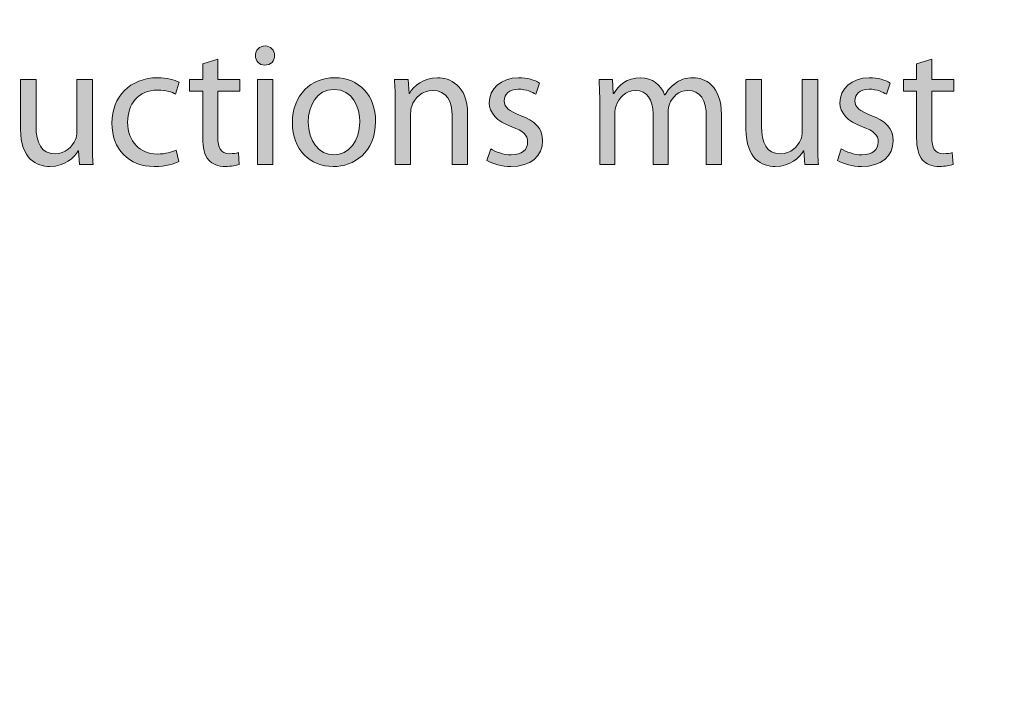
# Model space of a CAD drawing. Header units: inches. Extents: x 51 to 229, y 44 to 173.
# Tile 16 of 24: x 161 to 185, y 108 to 124. Entities that reach past the tile are written whole.
import ezdxf

# ---------------------------------------------------------------- set-up
doc = ezdxf.new("R2010")
doc.units = ezdxf.units.IN
doc.header["$MEASUREMENT"] = 0
doc.layers.add('Artwork', color=7, linetype='Continuous')

# ---------------------------------------------------------------- blocks, each defined once
blk = doc.blocks.new('block 8')
at = {"layer": 'Artwork', "true_color": 0xed1c24}
h = blk.add_hatch(color=240, dxfattribs=at)
h.dxf.hatch_style = 2
edge = h.paths.add_edge_path()
edge.add_spline(control_points=[(167.035, 123.52), (167.035, 123.393), (166.947, 123.292), (166.798, 123.292), (166.663, 123.292), (166.574, 123.393), (166.574, 123.52), (166.574, 123.647), (166.667, 123.753), (166.807, 123.753), (166.942, 123.753), (167.035, 123.651), (167.035, 123.52)], knot_values=[0, 0, 0, 0, 1, 1, 1, 2, 2, 2, 3, 3, 3, 4, 4, 4, 4], degree=3, periodic=1)
h.paths.add_polyline_path([(166.621, 120.897), (166.621, 122.945), (166.993, 122.945), (166.993, 120.897)])
h = blk.add_hatch(color=240, dxfattribs=at)
h.dxf.hatch_style = 2
edge = h.paths.add_edge_path()
edge.add_spline(control_points=[(165.668, 123.436), (165.668, 123.436), (165.668, 122.945), (165.668, 122.945), (165.668, 122.945), (166.201, 122.945), (166.201, 122.945), (166.201, 122.945), (166.201, 122.661), (166.201, 122.661), (166.201, 122.661), (165.668, 122.661), (165.668, 122.661), (165.668, 122.661), (165.668, 121.557), (165.668, 121.557), (165.668, 121.303), (165.74, 121.159), (165.947, 121.159), (166.049, 121.159), (166.108, 121.168), (166.163, 121.185), (166.163, 121.185), (166.18, 120.901), (166.18, 120.901), (166.108, 120.876), (165.994, 120.851), (165.85, 120.851), (165.677, 120.851), (165.537, 120.91), (165.448, 121.007), (165.347, 121.121), (165.304, 121.303), (165.304, 121.544), (165.304, 121.544), (165.304, 122.661), (165.304, 122.661), (165.304, 122.661), (164.987, 122.661), (164.987, 122.661), (164.987, 122.661), (164.987, 122.945), (164.987, 122.945), (164.987, 122.945), (165.304, 122.945), (165.304, 122.945), (165.304, 122.945), (165.304, 123.326), (165.304, 123.326), (165.304, 123.326), (165.668, 123.436), (165.668, 123.436)], knot_values=[0, 0, 0, 0, 1, 1, 1, 2, 2, 2, 3, 3, 3, 4, 4, 4, 5, 5, 5, 6, 6, 6, 7, 7, 7, 8, 8, 8, 9, 9, 9, 10, 10, 10, 11, 11, 11, 12, 12, 12, 13, 13, 13, 14, 14, 14, 15, 15, 15, 16, 16, 16, 17, 17, 17, 17], degree=3, periodic=1)
h = blk.add_hatch(color=240, dxfattribs=at)
h.dxf.hatch_style = 2
edge = h.paths.add_edge_path()
edge.add_spline(control_points=[(182.847, 123.436), (182.847, 123.436), (182.847, 122.945), (182.847, 122.945), (182.847, 122.945), (183.38, 122.945), (183.38, 122.945), (183.38, 122.945), (183.38, 122.661), (183.38, 122.661), (183.38, 122.661), (182.847, 122.661), (182.847, 122.661), (182.847, 122.661), (182.847, 121.557), (182.847, 121.557), (182.847, 121.303), (182.919, 121.159), (183.126, 121.159), (183.227, 121.159), (183.287, 121.168), (183.342, 121.185), (183.342, 121.185), (183.359, 120.901), (183.359, 120.901), (183.287, 120.876), (183.172, 120.851), (183.029, 120.851), (182.855, 120.851), (182.715, 120.91), (182.627, 121.007), (182.525, 121.121), (182.483, 121.303), (182.483, 121.544), (182.483, 121.544), (182.483, 122.661), (182.483, 122.661), (182.483, 122.661), (182.166, 122.661), (182.166, 122.661), (182.166, 122.661), (182.166, 122.945), (182.166, 122.945), (182.166, 122.945), (182.483, 122.945), (182.483, 122.945), (182.483, 122.945), (182.483, 123.326), (182.483, 123.326), (182.483, 123.326), (182.847, 123.436), (182.847, 123.436)], knot_values=[0, 0, 0, 0, 1, 1, 1, 2, 2, 2, 3, 3, 3, 4, 4, 4, 5, 5, 5, 6, 6, 6, 7, 7, 7, 8, 8, 8, 9, 9, 9, 10, 10, 10, 11, 11, 11, 12, 12, 12, 13, 13, 13, 14, 14, 14, 15, 15, 15, 16, 16, 16, 17, 17, 17, 17], degree=3, periodic=1)
h = blk.add_hatch(color=240, dxfattribs=at)
h.dxf.hatch_style = 2
edge = h.paths.add_edge_path()
edge.add_spline(control_points=[(164.728, 120.969), (164.63, 120.922), (164.415, 120.851), (164.14, 120.851), (163.522, 120.851), (163.12, 121.269), (163.12, 121.896), (163.12, 122.526), (163.552, 122.987), (164.22, 122.987), (164.44, 122.987), (164.635, 122.932), (164.736, 122.877), (164.736, 122.877), (164.651, 122.594), (164.651, 122.594), (164.563, 122.64), (164.423, 122.691), (164.22, 122.691), (163.75, 122.691), (163.497, 122.34), (163.497, 121.917), (163.497, 121.443), (163.801, 121.151), (164.207, 121.151), (164.419, 121.151), (164.558, 121.202), (164.665, 121.248), (164.665, 121.248), (164.728, 120.969), (164.728, 120.969)], knot_values=[0, 0, 0, 0, 1, 1, 1, 2, 2, 2, 3, 3, 3, 4, 4, 4, 5, 5, 5, 6, 6, 6, 7, 7, 7, 8, 8, 8, 9, 9, 9, 10, 10, 10, 10], degree=3, periodic=1)
h = blk.add_hatch(color=240, dxfattribs=at)
h.dxf.hatch_style = 2
edge = h.paths.add_edge_path()
edge.add_spline(control_points=[(169.464, 121.938), (169.464, 121.181), (168.936, 120.851), (168.445, 120.851), (167.895, 120.851), (167.463, 121.257), (167.463, 121.904), (167.463, 122.585), (167.916, 122.987), (168.479, 122.987), (169.067, 122.987), (169.464, 122.56), (169.464, 121.938)], knot_values=[0, 0, 0, 0, 1, 1, 1, 2, 2, 2, 3, 3, 3, 4, 4, 4, 4], degree=3, periodic=1)
edge = h.paths.add_edge_path()
edge.add_spline(control_points=[(167.844, 121.917), (167.844, 121.468), (168.098, 121.13), (168.462, 121.13), (168.817, 121.13), (169.084, 121.464), (169.084, 121.925), (169.084, 122.272), (168.91, 122.708), (168.47, 122.708), (168.035, 122.708), (167.844, 122.302), (167.844, 121.917)], knot_values=[0, 0, 0, 0, 1, 1, 1, 2, 2, 2, 3, 3, 3, 4, 4, 4, 4], degree=3, periodic=1)
h = blk.add_hatch(color=240, dxfattribs=at)
h.dxf.hatch_style = 2
edge = h.paths.add_edge_path()
edge.add_spline(control_points=[(169.936, 122.391), (169.936, 122.606), (169.931, 122.776), (169.918, 122.945), (169.918, 122.945), (170.248, 122.945), (170.248, 122.945), (170.248, 122.945), (170.27, 122.606), (170.27, 122.606), (170.27, 122.606), (170.278, 122.606), (170.278, 122.606), (170.38, 122.797), (170.617, 122.987), (170.955, 122.987), (171.238, 122.987), (171.679, 122.818), (171.679, 122.116), (171.679, 122.116), (171.679, 120.897), (171.679, 120.897), (171.679, 120.897), (171.306, 120.897), (171.306, 120.897), (171.306, 120.897), (171.306, 122.077), (171.306, 122.077), (171.306, 122.408), (171.183, 122.682), (170.832, 122.682), (170.591, 122.682), (170.401, 122.509), (170.333, 122.302), (170.316, 122.255), (170.308, 122.192), (170.308, 122.128), (170.308, 122.128), (170.308, 120.897), (170.308, 120.897), (170.308, 120.897), (169.936, 120.897), (169.936, 120.897), (169.936, 120.897), (169.936, 122.391), (169.936, 122.391)], knot_values=[0, 0, 0, 0, 1, 1, 1, 2, 2, 2, 3, 3, 3, 4, 4, 4, 5, 5, 5, 6, 6, 6, 7, 7, 7, 8, 8, 8, 9, 9, 9, 10, 10, 10, 11, 11, 11, 12, 12, 12, 13, 13, 13, 14, 14, 14, 15, 15, 15, 15], degree=3, periodic=1)
h = blk.add_hatch(color=240, dxfattribs=at)
h.dxf.hatch_style = 2
edge = h.paths.add_edge_path()
edge.add_spline(control_points=[(172.234, 121.274), (172.348, 121.206), (172.543, 121.13), (172.729, 121.13), (172.995, 121.13), (173.122, 121.261), (173.122, 121.434), (173.122, 121.612), (173.017, 121.705), (172.746, 121.807), (172.374, 121.942), (172.2, 122.141), (172.2, 122.386), (172.2, 122.716), (172.471, 122.987), (172.907, 122.987), (173.114, 122.987), (173.296, 122.932), (173.406, 122.86), (173.406, 122.86), (173.317, 122.589), (173.317, 122.589), (173.237, 122.64), (173.088, 122.712), (172.898, 122.712), (172.678, 122.712), (172.56, 122.585), (172.56, 122.433), (172.56, 122.264), (172.678, 122.188), (172.945, 122.082), (173.296, 121.951), (173.482, 121.773), (173.482, 121.468), (173.482, 121.104), (173.199, 120.851), (172.721, 120.851), (172.496, 120.851), (172.289, 120.91), (172.145, 120.994), (172.145, 120.994), (172.234, 121.274), (172.234, 121.274)], knot_values=[0, 0, 0, 0, 1, 1, 1, 2, 2, 2, 3, 3, 3, 4, 4, 4, 5, 5, 5, 6, 6, 6, 7, 7, 7, 8, 8, 8, 9, 9, 9, 10, 10, 10, 11, 11, 11, 12, 12, 12, 13, 13, 13, 14, 14, 14, 14], degree=3, periodic=1)
h = blk.add_hatch(color=240, dxfattribs=at)
h.dxf.hatch_style = 2
edge = h.paths.add_edge_path()
edge.add_spline(control_points=[(174.859, 122.391), (174.859, 122.606), (174.85, 122.776), (174.842, 122.945), (174.842, 122.945), (175.167, 122.945), (175.167, 122.945), (175.167, 122.945), (175.184, 122.611), (175.184, 122.611), (175.184, 122.611), (175.197, 122.611), (175.197, 122.611), (175.311, 122.805), (175.502, 122.987), (175.845, 122.987), (176.119, 122.987), (176.331, 122.818), (176.42, 122.577), (176.42, 122.577), (176.428, 122.577), (176.428, 122.577), (176.492, 122.695), (176.576, 122.78), (176.661, 122.843), (176.784, 122.936), (176.915, 122.987), (177.11, 122.987), (177.385, 122.987), (177.786, 122.809), (177.786, 122.099), (177.786, 122.099), (177.786, 120.897), (177.786, 120.897), (177.786, 120.897), (177.422, 120.897), (177.422, 120.897), (177.422, 120.897), (177.422, 122.052), (177.422, 122.052), (177.422, 122.45), (177.274, 122.682), (176.978, 122.682), (176.762, 122.682), (176.602, 122.526), (176.534, 122.348), (176.517, 122.293), (176.505, 122.23), (176.505, 122.162), (176.505, 122.162), (176.505, 120.897), (176.505, 120.897), (176.505, 120.897), (176.14, 120.897), (176.14, 120.897), (176.14, 120.897), (176.14, 122.124), (176.14, 122.124), (176.14, 122.45), (175.997, 122.682), (175.713, 122.682), (175.485, 122.682), (175.311, 122.496), (175.252, 122.31), (175.231, 122.259), (175.222, 122.192), (175.222, 122.128), (175.222, 122.128), (175.222, 120.897), (175.222, 120.897), (175.222, 120.897), (174.859, 120.897), (174.859, 120.897), (174.859, 120.897), (174.859, 122.391), (174.859, 122.391)], knot_values=[0, 0, 0, 0, 1, 1, 1, 2, 2, 2, 3, 3, 3, 4, 4, 4, 5, 5, 5, 6, 6, 6, 7, 7, 7, 8, 8, 8, 9, 9, 9, 10, 10, 10, 11, 11, 11, 12, 12, 12, 13, 13, 13, 14, 14, 14, 15, 15, 15, 16, 16, 16, 17, 17, 17, 18, 18, 18, 19, 19, 19, 20, 20, 20, 21, 21, 21, 22, 22, 22, 23, 23, 23, 24, 24, 24, 25, 25, 25, 25], degree=3, periodic=1)
h = blk.add_hatch(color=240, dxfattribs=at)
h.dxf.hatch_style = 2
edge = h.paths.add_edge_path()
edge.add_spline(control_points=[(180.671, 121.274), (180.785, 121.206), (180.98, 121.13), (181.166, 121.13), (181.433, 121.13), (181.559, 121.261), (181.559, 121.434), (181.559, 121.612), (181.454, 121.705), (181.183, 121.807), (180.811, 121.942), (180.637, 122.141), (180.637, 122.386), (180.637, 122.716), (180.908, 122.987), (181.344, 122.987), (181.551, 122.987), (181.733, 122.932), (181.843, 122.86), (181.843, 122.86), (181.754, 122.589), (181.754, 122.589), (181.674, 122.64), (181.526, 122.712), (181.335, 122.712), (181.115, 122.712), (180.997, 122.585), (180.997, 122.433), (180.997, 122.264), (181.115, 122.188), (181.382, 122.082), (181.733, 121.951), (181.919, 121.773), (181.919, 121.468), (181.919, 121.104), (181.636, 120.851), (181.158, 120.851), (180.933, 120.851), (180.726, 120.91), (180.582, 120.994), (180.582, 120.994), (180.671, 121.274), (180.671, 121.274)], knot_values=[0, 0, 0, 0, 1, 1, 1, 2, 2, 2, 3, 3, 3, 4, 4, 4, 5, 5, 5, 6, 6, 6, 7, 7, 7, 8, 8, 8, 9, 9, 9, 10, 10, 10, 11, 11, 11, 12, 12, 12, 13, 13, 13, 14, 14, 14, 14], degree=3, periodic=1)
h = blk.add_hatch(color=240, dxfattribs=at)
h.dxf.hatch_style = 2
edge = h.paths.add_edge_path()
edge.add_spline(control_points=[(162.649, 121.46), (162.649, 121.244), (162.653, 121.058), (162.666, 120.897), (162.666, 120.897), (162.336, 120.897), (162.336, 120.897), (162.336, 120.897), (162.315, 121.231), (162.315, 121.231), (162.315, 121.231), (162.306, 121.231), (162.306, 121.231), (162.213, 121.066), (161.993, 120.851), (161.629, 120.851), (161.308, 120.851), (160.922, 121.032), (160.922, 121.747), (160.922, 121.747), (160.922, 122.945), (160.922, 122.945), (160.922, 122.945), (161.295, 122.945), (161.295, 122.945), (161.295, 122.945), (161.295, 121.815), (161.295, 121.815), (161.295, 121.426), (161.418, 121.159), (161.752, 121.159), (162.001, 121.159), (162.175, 121.333), (162.243, 121.502), (162.264, 121.553), (162.276, 121.62), (162.276, 121.692), (162.276, 121.692), (162.276, 122.945), (162.276, 122.945), (162.276, 122.945), (162.649, 122.945), (162.649, 122.945), (162.649, 122.945), (162.649, 121.46), (162.649, 121.46)], knot_values=[0, 0, 0, 0, 1, 1, 1, 2, 2, 2, 3, 3, 3, 4, 4, 4, 5, 5, 5, 6, 6, 6, 7, 7, 7, 8, 8, 8, 9, 9, 9, 10, 10, 10, 11, 11, 11, 12, 12, 12, 13, 13, 13, 14, 14, 14, 15, 15, 15, 15], degree=3, periodic=1)
h = blk.add_hatch(color=240, dxfattribs=at)
h.dxf.hatch_style = 2
edge = h.paths.add_edge_path()
edge.add_spline(control_points=[(180.103, 121.46), (180.103, 121.244), (180.107, 121.058), (180.12, 120.897), (180.12, 120.897), (179.79, 120.897), (179.79, 120.897), (179.79, 120.897), (179.769, 121.231), (179.769, 121.231), (179.769, 121.231), (179.76, 121.231), (179.76, 121.231), (179.667, 121.066), (179.447, 120.851), (179.083, 120.851), (178.762, 120.851), (178.377, 121.032), (178.377, 121.747), (178.377, 121.747), (178.377, 122.945), (178.377, 122.945), (178.377, 122.945), (178.749, 122.945), (178.749, 122.945), (178.749, 122.945), (178.749, 121.815), (178.749, 121.815), (178.749, 121.426), (178.871, 121.159), (179.206, 121.159), (179.456, 121.159), (179.629, 121.333), (179.697, 121.502), (179.718, 121.553), (179.731, 121.62), (179.731, 121.692), (179.731, 121.692), (179.731, 122.945), (179.731, 122.945), (179.731, 122.945), (180.103, 122.945), (180.103, 122.945), (180.103, 122.945), (180.103, 121.46), (180.103, 121.46)], knot_values=[0, 0, 0, 0, 1, 1, 1, 2, 2, 2, 3, 3, 3, 4, 4, 4, 5, 5, 5, 6, 6, 6, 7, 7, 7, 8, 8, 8, 9, 9, 9, 10, 10, 10, 11, 11, 11, 12, 12, 12, 13, 13, 13, 14, 14, 14, 15, 15, 15, 15], degree=3, periodic=1)
at = {"layer": 'Artwork', "lineweight": 0}
blk.add_lwpolyline([(166.621, 120.897), (166.621, 122.945), (166.993, 122.945), (166.993, 120.897), (166.621, 120.897)], dxfattribs=at)
for points, knots in [([(167.035, 123.52), (167.035, 123.393), (166.947, 123.292), (166.798, 123.292), (166.663, 123.292), (166.574, 123.393), (166.574, 123.52), (166.574, 123.647), (166.667, 123.753), (166.807, 123.753), (166.942, 123.753), (167.035, 123.651), (167.035, 123.52)], [0, 0, 0, 0, 1, 1, 1, 2, 2, 2, 3, 3, 3, 4, 4, 4, 4]), ([(165.668, 123.436), (165.668, 123.436), (165.668, 122.945), (165.668, 122.945), (165.668, 122.945), (166.201, 122.945), (166.201, 122.945), (166.201, 122.945), (166.201, 122.661), (166.201, 122.661), (166.201, 122.661), (165.668, 122.661), (165.668, 122.661), (165.668, 122.661), (165.668, 121.557), (165.668, 121.557), (165.668, 121.303), (165.74, 121.159), (165.947, 121.159), (166.049, 121.159), (166.108, 121.168), (166.163, 121.185), (166.163, 121.185), (166.18, 120.901), (166.18, 120.901), (166.108, 120.876), (165.994, 120.851), (165.85, 120.851), (165.677, 120.851), (165.537, 120.91), (165.448, 121.007), (165.347, 121.121), (165.304, 121.303), (165.304, 121.544), (165.304, 121.544), (165.304, 122.661), (165.304, 122.661), (165.304, 122.661), (164.987, 122.661), (164.987, 122.661), (164.987, 122.661), (164.987, 122.945), (164.987, 122.945), (164.987, 122.945), (165.304, 122.945), (165.304, 122.945), (165.304, 122.945), (165.304, 123.326), (165.304, 123.326), (165.304, 123.326), (165.668, 123.436), (165.668, 123.436)], [0, 0, 0, 0, 1, 1, 1, 2, 2, 2, 3, 3, 3, 4, 4, 4, 5, 5, 5, 6, 6, 6, 7, 7, 7, 8, 8, 8, 9, 9, 9, 10, 10, 10, 11, 11, 11, 12, 12, 12, 13, 13, 13, 14, 14, 14, 15, 15, 15, 16, 16, 16, 17, 17, 17, 17]), ([(182.847, 123.436), (182.847, 123.436), (182.847, 122.945), (182.847, 122.945), (182.847, 122.945), (183.38, 122.945), (183.38, 122.945), (183.38, 122.945), (183.38, 122.661), (183.38, 122.661), (183.38, 122.661), (182.847, 122.661), (182.847, 122.661), (182.847, 122.661), (182.847, 121.557), (182.847, 121.557), (182.847, 121.303), (182.919, 121.159), (183.126, 121.159), (183.227, 121.159), (183.287, 121.168), (183.342, 121.185), (183.342, 121.185), (183.359, 120.901), (183.359, 120.901), (183.287, 120.876), (183.172, 120.851), (183.029, 120.851), (182.855, 120.851), (182.715, 120.91), (182.627, 121.007), (182.525, 121.121), (182.483, 121.303), (182.483, 121.544), (182.483, 121.544), (182.483, 122.661), (182.483, 122.661), (182.483, 122.661), (182.166, 122.661), (182.166, 122.661), (182.166, 122.661), (182.166, 122.945), (182.166, 122.945), (182.166, 122.945), (182.483, 122.945), (182.483, 122.945), (182.483, 122.945), (182.483, 123.326), (182.483, 123.326), (182.483, 123.326), (182.847, 123.436), (182.847, 123.436)], [0, 0, 0, 0, 1, 1, 1, 2, 2, 2, 3, 3, 3, 4, 4, 4, 5, 5, 5, 6, 6, 6, 7, 7, 7, 8, 8, 8, 9, 9, 9, 10, 10, 10, 11, 11, 11, 12, 12, 12, 13, 13, 13, 14, 14, 14, 15, 15, 15, 16, 16, 16, 17, 17, 17, 17]), ([(164.728, 120.969), (164.63, 120.922), (164.415, 120.851), (164.14, 120.851), (163.522, 120.851), (163.12, 121.269), (163.12, 121.896), (163.12, 122.526), (163.552, 122.987), (164.22, 122.987), (164.44, 122.987), (164.635, 122.932), (164.736, 122.877), (164.736, 122.877), (164.651, 122.594), (164.651, 122.594), (164.563, 122.64), (164.423, 122.691), (164.22, 122.691), (163.75, 122.691), (163.497, 122.34), (163.497, 121.917), (163.497, 121.443), (163.801, 121.151), (164.207, 121.151), (164.419, 121.151), (164.558, 121.202), (164.665, 121.248), (164.665, 121.248), (164.728, 120.969), (164.728, 120.969)], [0, 0, 0, 0, 1, 1, 1, 2, 2, 2, 3, 3, 3, 4, 4, 4, 5, 5, 5, 6, 6, 6, 7, 7, 7, 8, 8, 8, 9, 9, 9, 10, 10, 10, 10]), ([(169.464, 121.938), (169.464, 121.181), (168.936, 120.851), (168.445, 120.851), (167.895, 120.851), (167.463, 121.257), (167.463, 121.904), (167.463, 122.585), (167.916, 122.987), (168.479, 122.987), (169.067, 122.987), (169.464, 122.56), (169.464, 121.938)], [0, 0, 0, 0, 1, 1, 1, 2, 2, 2, 3, 3, 3, 4, 4, 4, 4]), ([(169.936, 122.391), (169.936, 122.606), (169.931, 122.776), (169.918, 122.945), (169.918, 122.945), (170.248, 122.945), (170.248, 122.945), (170.248, 122.945), (170.27, 122.606), (170.27, 122.606), (170.27, 122.606), (170.278, 122.606), (170.278, 122.606), (170.38, 122.797), (170.617, 122.987), (170.955, 122.987), (171.238, 122.987), (171.679, 122.818), (171.679, 122.116), (171.679, 122.116), (171.679, 120.897), (171.679, 120.897), (171.679, 120.897), (171.306, 120.897), (171.306, 120.897), (171.306, 120.897), (171.306, 122.077), (171.306, 122.077), (171.306, 122.408), (171.183, 122.682), (170.832, 122.682), (170.591, 122.682), (170.401, 122.509), (170.333, 122.302), (170.316, 122.255), (170.308, 122.192), (170.308, 122.128), (170.308, 122.128), (170.308, 120.897), (170.308, 120.897), (170.308, 120.897), (169.936, 120.897), (169.936, 120.897), (169.936, 120.897), (169.936, 122.391), (169.936, 122.391)], [0, 0, 0, 0, 1, 1, 1, 2, 2, 2, 3, 3, 3, 4, 4, 4, 5, 5, 5, 6, 6, 6, 7, 7, 7, 8, 8, 8, 9, 9, 9, 10, 10, 10, 11, 11, 11, 12, 12, 12, 13, 13, 13, 14, 14, 14, 15, 15, 15, 15]), ([(172.234, 121.274), (172.348, 121.206), (172.543, 121.13), (172.729, 121.13), (172.995, 121.13), (173.122, 121.261), (173.122, 121.434), (173.122, 121.612), (173.017, 121.705), (172.746, 121.807), (172.374, 121.942), (172.2, 122.141), (172.2, 122.386), (172.2, 122.716), (172.471, 122.987), (172.907, 122.987), (173.114, 122.987), (173.296, 122.932), (173.406, 122.86), (173.406, 122.86), (173.317, 122.589), (173.317, 122.589), (173.237, 122.64), (173.088, 122.712), (172.898, 122.712), (172.678, 122.712), (172.56, 122.585), (172.56, 122.433), (172.56, 122.264), (172.678, 122.188), (172.945, 122.082), (173.296, 121.951), (173.482, 121.773), (173.482, 121.468), (173.482, 121.104), (173.199, 120.851), (172.721, 120.851), (172.496, 120.851), (172.289, 120.91), (172.145, 120.994), (172.145, 120.994), (172.234, 121.274), (172.234, 121.274)], [0, 0, 0, 0, 1, 1, 1, 2, 2, 2, 3, 3, 3, 4, 4, 4, 5, 5, 5, 6, 6, 6, 7, 7, 7, 8, 8, 8, 9, 9, 9, 10, 10, 10, 11, 11, 11, 12, 12, 12, 13, 13, 13, 14, 14, 14, 14]), ([(174.859, 122.391), (174.859, 122.606), (174.85, 122.776), (174.842, 122.945), (174.842, 122.945), (175.167, 122.945), (175.167, 122.945), (175.167, 122.945), (175.184, 122.611), (175.184, 122.611), (175.184, 122.611), (175.197, 122.611), (175.197, 122.611), (175.311, 122.805), (175.502, 122.987), (175.845, 122.987), (176.119, 122.987), (176.331, 122.818), (176.42, 122.577), (176.42, 122.577), (176.428, 122.577), (176.428, 122.577), (176.492, 122.695), (176.576, 122.78), (176.661, 122.843), (176.784, 122.936), (176.915, 122.987), (177.11, 122.987), (177.385, 122.987), (177.786, 122.809), (177.786, 122.099), (177.786, 122.099), (177.786, 120.897), (177.786, 120.897), (177.786, 120.897), (177.422, 120.897), (177.422, 120.897), (177.422, 120.897), (177.422, 122.052), (177.422, 122.052), (177.422, 122.45), (177.274, 122.682), (176.978, 122.682), (176.762, 122.682), (176.602, 122.526), (176.534, 122.348), (176.517, 122.293), (176.505, 122.23), (176.505, 122.162), (176.505, 122.162), (176.505, 120.897), (176.505, 120.897), (176.505, 120.897), (176.14, 120.897), (176.14, 120.897), (176.14, 120.897), (176.14, 122.124), (176.14, 122.124), (176.14, 122.45), (175.997, 122.682), (175.713, 122.682), (175.485, 122.682), (175.311, 122.496), (175.252, 122.31), (175.231, 122.259), (175.222, 122.192), (175.222, 122.128), (175.222, 122.128), (175.222, 120.897), (175.222, 120.897), (175.222, 120.897), (174.859, 120.897), (174.859, 120.897), (174.859, 120.897), (174.859, 122.391), (174.859, 122.391)], [0, 0, 0, 0, 1, 1, 1, 2, 2, 2, 3, 3, 3, 4, 4, 4, 5, 5, 5, 6, 6, 6, 7, 7, 7, 8, 8, 8, 9, 9, 9, 10, 10, 10, 11, 11, 11, 12, 12, 12, 13, 13, 13, 14, 14, 14, 15, 15, 15, 16, 16, 16, 17, 17, 17, 18, 18, 18, 19, 19, 19, 20, 20, 20, 21, 21, 21, 22, 22, 22, 23, 23, 23, 24, 24, 24, 25, 25, 25, 25]), ([(180.671, 121.274), (180.785, 121.206), (180.98, 121.13), (181.166, 121.13), (181.433, 121.13), (181.559, 121.261), (181.559, 121.434), (181.559, 121.612), (181.454, 121.705), (181.183, 121.807), (180.811, 121.942), (180.637, 122.141), (180.637, 122.386), (180.637, 122.716), (180.908, 122.987), (181.344, 122.987), (181.551, 122.987), (181.733, 122.932), (181.843, 122.86), (181.843, 122.86), (181.754, 122.589), (181.754, 122.589), (181.674, 122.64), (181.526, 122.712), (181.335, 122.712), (181.115, 122.712), (180.997, 122.585), (180.997, 122.433), (180.997, 122.264), (181.115, 122.188), (181.382, 122.082), (181.733, 121.951), (181.919, 121.773), (181.919, 121.468), (181.919, 121.104), (181.636, 120.851), (181.158, 120.851), (180.933, 120.851), (180.726, 120.91), (180.582, 120.994), (180.582, 120.994), (180.671, 121.274), (180.671, 121.274)], [0, 0, 0, 0, 1, 1, 1, 2, 2, 2, 3, 3, 3, 4, 4, 4, 5, 5, 5, 6, 6, 6, 7, 7, 7, 8, 8, 8, 9, 9, 9, 10, 10, 10, 11, 11, 11, 12, 12, 12, 13, 13, 13, 14, 14, 14, 14]), ([(162.649, 121.46), (162.649, 121.244), (162.653, 121.058), (162.666, 120.897), (162.666, 120.897), (162.336, 120.897), (162.336, 120.897), (162.336, 120.897), (162.315, 121.231), (162.315, 121.231), (162.315, 121.231), (162.306, 121.231), (162.306, 121.231), (162.213, 121.066), (161.993, 120.851), (161.629, 120.851), (161.308, 120.851), (160.922, 121.032), (160.922, 121.747), (160.922, 121.747), (160.922, 122.945), (160.922, 122.945), (160.922, 122.945), (161.295, 122.945), (161.295, 122.945), (161.295, 122.945), (161.295, 121.815), (161.295, 121.815), (161.295, 121.426), (161.418, 121.159), (161.752, 121.159), (162.001, 121.159), (162.175, 121.333), (162.243, 121.502), (162.264, 121.553), (162.276, 121.62), (162.276, 121.692), (162.276, 121.692), (162.276, 122.945), (162.276, 122.945), (162.276, 122.945), (162.649, 122.945), (162.649, 122.945), (162.649, 122.945), (162.649, 121.46), (162.649, 121.46)], [0, 0, 0, 0, 1, 1, 1, 2, 2, 2, 3, 3, 3, 4, 4, 4, 5, 5, 5, 6, 6, 6, 7, 7, 7, 8, 8, 8, 9, 9, 9, 10, 10, 10, 11, 11, 11, 12, 12, 12, 13, 13, 13, 14, 14, 14, 15, 15, 15, 15]), ([(180.103, 121.46), (180.103, 121.244), (180.107, 121.058), (180.12, 120.897), (180.12, 120.897), (179.79, 120.897), (179.79, 120.897), (179.79, 120.897), (179.769, 121.231), (179.769, 121.231), (179.769, 121.231), (179.76, 121.231), (179.76, 121.231), (179.667, 121.066), (179.447, 120.851), (179.083, 120.851), (178.762, 120.851), (178.377, 121.032), (178.377, 121.747), (178.377, 121.747), (178.377, 122.945), (178.377, 122.945), (178.377, 122.945), (178.749, 122.945), (178.749, 122.945), (178.749, 122.945), (178.749, 121.815), (178.749, 121.815), (178.749, 121.426), (178.871, 121.159), (179.206, 121.159), (179.456, 121.159), (179.629, 121.333), (179.697, 121.502), (179.718, 121.553), (179.731, 121.62), (179.731, 121.692), (179.731, 121.692), (179.731, 122.945), (179.731, 122.945), (179.731, 122.945), (180.103, 122.945), (180.103, 122.945), (180.103, 122.945), (180.103, 121.46), (180.103, 121.46)], [0, 0, 0, 0, 1, 1, 1, 2, 2, 2, 3, 3, 3, 4, 4, 4, 5, 5, 5, 6, 6, 6, 7, 7, 7, 8, 8, 8, 9, 9, 9, 10, 10, 10, 11, 11, 11, 12, 12, 12, 13, 13, 13, 14, 14, 14, 15, 15, 15, 15]), ([(167.844, 121.917), (167.844, 121.468), (168.098, 121.13), (168.462, 121.13), (168.817, 121.13), (169.084, 121.464), (169.084, 121.925), (169.084, 122.272), (168.91, 122.708), (168.47, 122.708), (168.035, 122.708), (167.844, 122.302), (167.844, 121.917)], [0, 0, 0, 0, 1, 1, 1, 2, 2, 2, 3, 3, 3, 4, 4, 4, 4])]:
    blk.add_open_spline(points, degree=3, knots=knots, dxfattribs=at)

msp = doc.modelspace()

# ---------------------------------------------------------------- linework, layer by layer
at = {"layer": 'Artwork', "color": 179, "lineweight": 35, "true_color": 0x231f20}
msp.add_open_spline([(228.582, 80.968), (228.582, 80.415), (228.134, 79.968), (227.582, 79.968), (227.582, 79.968), (208.332, 79.968), (208.332, 79.968), (208.332, 79.968), (208.332, 77.968), (208.332, 77.968), (208.332, 77.415), (207.884, 76.968), (207.332, 76.968), (207.332, 76.968), (197.332, 76.968), (197.332, 76.968), (196.78, 76.968), (196.332, 77.415), (196.332, 77.968), (196.332, 77.968), (196.332, 79.968), (196.332, 79.968), (196.332, 79.968), (172.832, 79.968), (172.832, 79.968), (172.832, 79.968), (172.832, 77.968), (172.832, 77.968), (172.832, 77.415), (172.384, 76.968), (171.832, 76.968), (171.832, 76.968), (161.832, 76.968), (161.832, 76.968), (161.28, 76.968), (160.832, 77.415), (160.832, 77.968), (160.832, 77.968), (160.832, 79.968), (160.832, 79.968), (160.832, 79.968), (141.582, 79.968), (141.582, 79.968), (141.03, 79.968), (140.582, 80.415), (140.582, 80.968), (140.582, 80.968), (140.582, 135.468), (140.582, 135.468), (140.582, 136.02), (141.03, 136.467), (141.582, 136.467), (141.582, 136.467), (160.832, 136.467), (160.832, 136.467), (160.832, 136.467), (160.832, 138.468), (160.832, 138.468), (160.832, 139.02), (161.28, 139.467), (161.832, 139.467), (161.832, 139.467), (171.832, 139.467), (171.832, 139.467), (172.384, 139.467), (172.832, 139.02), (172.832, 138.468), (172.832, 138.468), (172.832, 136.467), (172.832, 136.467), (172.832, 136.467), (196.332, 136.467), (196.332, 136.467), (196.332, 136.467), (196.332, 138.468), (196.332, 138.468), (196.332, 139.02), (196.78, 139.467), (197.332, 139.467), (197.332, 139.467), (207.332, 139.467), (207.332, 139.467), (207.884, 139.467), (208.332, 139.02), (208.332, 138.468), (208.332, 138.468), (208.332, 136.467), (208.332, 136.467), (208.332, 136.467), (227.582, 136.467), (227.582, 136.467), (228.134, 136.467), (228.582, 136.02), (228.582, 135.468), (228.582, 135.468), (228.582, 80.968), (228.582, 80.968)], degree=3, knots=[0, 0, 0, 0, 1, 1, 1, 2, 2, 2, 3, 3, 3, 4, 4, 4, 5, 5, 5, 6, 6, 6, 7, 7, 7, 8, 8, 8, 9, 9, 9, 10, 10, 10, 11, 11, 11, 12, 12, 12, 13, 13, 13, 14, 14, 14, 15, 15, 15, 16, 16, 16, 17, 17, 17, 18, 18, 18, 19, 19, 19, 20, 20, 20, 21, 21, 21, 22, 22, 22, 23, 23, 23, 24, 24, 24, 25, 25, 25, 26, 26, 26, 27, 27, 27, 28, 28, 28, 29, 29, 29, 30, 30, 30, 31, 31, 31, 32, 32, 32, 32], dxfattribs=at)

# ---------------------------------------------------------------- block references
at = {"layer": 'Artwork'}
msp.add_blockref('block 8', (0, 0), dxfattribs=at)

doc.saveas('drawing.dxf')
